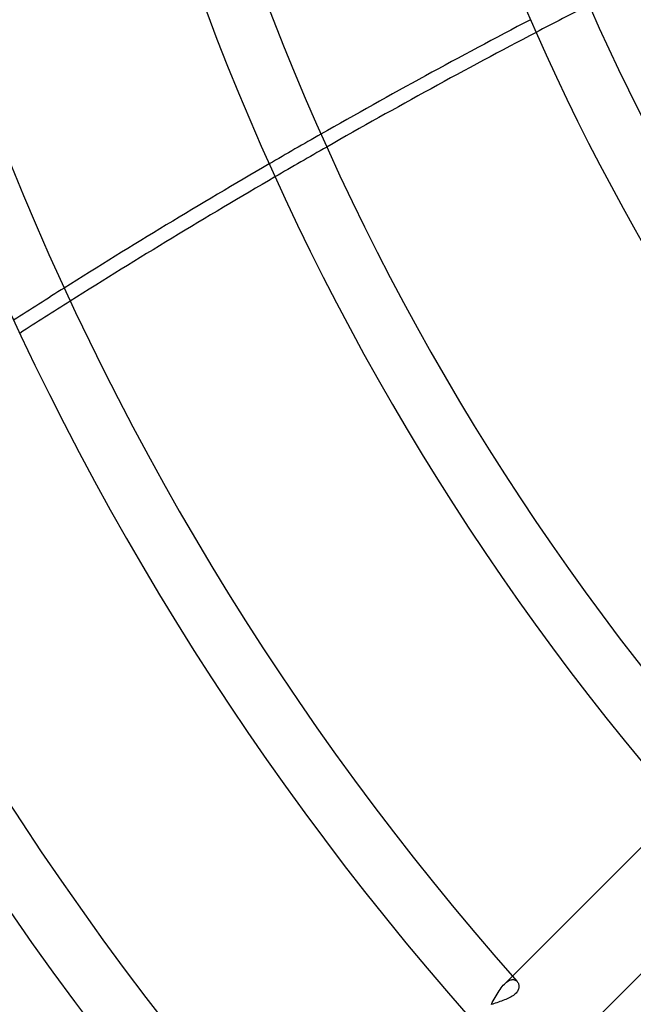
# Model space of a CAD drawing. Header units: millimetres. Extents: x -288 to 288, y -288 to 288.
# Tile 20 of 58: x -100 to -76, y -72 to -35. Entities that reach past the tile are written whole.
import ezdxf

# ---------------------------------------------------------------- set-up
doc = ezdxf.new("R2010")
doc.units = ezdxf.units.MM
doc.layers.add('MAIN-1', color=7, linetype='Continuous')
doc.layers.add('MAIN-2', color=7, linetype='Continuous')

msp = doc.modelspace()

# ---------------------------------------------------------------- linework, layer by layer
at = {"layer": 'MAIN-1'}
for p, q in [((-74.312, -64.724), (-80.871, -71.282)), ((-78.587, -73.793), (-71.984, -67.19)), ((-80.688, -71.489), (-80.672, -71.51)), ((-80.662, -71.832), (-80.68, -71.864)), ((-80.672, -71.51), (-80.657, -71.533)), ((-80.647, -71.799), (-80.662, -71.832)), ((-80.657, -71.533), (-80.645, -71.558)), ((-80.635, -71.767), (-80.647, -71.799)), ((-80.645, -71.558), (-80.635, -71.585)), ((-80.635, -71.585), (-80.628, -71.613)), ((-80.628, -71.735), (-80.635, -71.767)), ((-80.628, -71.613), (-80.624, -71.643)), ((-80.623, -71.704), (-80.628, -71.735)), ((-80.624, -71.643), (-80.622, -71.673)), ((-80.622, -71.673), (-80.623, -71.704)), ((-81.288, -72.229), (-81.346, -72.25)), ((-81.231, -72.208), (-81.288, -72.229)), ((-81.176, -72.186), (-81.231, -72.208)), ((-81.121, -72.165), (-81.176, -72.186)), ((-81.068, -72.142), (-81.121, -72.165)), ((-81.017, -72.119), (-81.068, -72.142)), ((-80.967, -72.095), (-81.017, -72.119)), ((-80.92, -72.069), (-80.967, -72.095)), ((-80.875, -72.043), (-80.92, -72.069)), ((-80.834, -72.016), (-80.875, -72.043)), ((-80.796, -71.987), (-80.834, -72.016)), ((-80.761, -71.958), (-80.796, -71.987)), ((-80.73, -71.928), (-80.761, -71.958)), ((-80.703, -71.896), (-80.73, -71.928)), ((-80.68, -71.864), (-80.703, -71.896)), ((-81.585, -72.337), (-81.646, -72.36)), ((-81.525, -72.315), (-81.585, -72.337)), ((-81.465, -72.293), (-81.525, -72.315)), ((-81.405, -72.272), (-81.465, -72.293)), ((-81.346, -72.25), (-81.405, -72.272))]:
    msp.add_line(p, q, dxfattribs=at)
for radius, start, end in [(121.362, 179.99998, 221.79742), (110.062, 179.99998, 221.46826), (98.762, 179.99998, 221.06358), (87.462, 179.99998, 219.22089), (119.102, 180.00002, 221.86509), (107.802, 180.00002, 221.54045), (96.502, 180.00002, 221.14087), (85.202, 180.00002, 217.27329), (81.36, 180.00002, 213.55732)]:
    msp.add_arc((0, 0), radius, start, end, dxfattribs=at)
for centre, major_axis, start_param, end_param in [((-21.235, -229.593), (-138.153, -190.151), -2.120729, -2.080301), ((-20.76, -229.938), (138.153, 190.151), 1.022193, 1.062596), ((-21.235, -229.593), (-138.153, -190.151), -2.07022, -2.029981), ((-20.76, -229.938), (138.153, 190.151), 1.072671, 1.112882)]:
    msp.add_ellipse(centre, major_axis=major_axis, ratio=0.809017, start_param=start_param, end_param=end_param, dxfattribs=at)
at = {"layer": 'MAIN-2'}
for p, q in [((-80.871, -71.282), (-81.176, -71.588)), ((-81.084, -71.507), (-81.053, -71.485)), ((-81.053, -71.485), (-81.023, -71.467)), ((-81.023, -71.467), (-80.993, -71.451)), ((-80.993, -71.451), (-80.964, -71.438)), ((-80.964, -71.438), (-80.936, -71.428)), ((-80.936, -71.428), (-80.908, -71.421)), ((-80.908, -71.421), (-80.881, -71.417)), ((-80.881, -71.417), (-80.855, -71.415)), ((-80.855, -71.415), (-80.83, -71.416)), ((-80.83, -71.416), (-80.806, -71.42)), ((-80.806, -71.42), (-80.783, -71.426)), ((-80.783, -71.426), (-80.762, -71.434)), ((-80.762, -71.434), (-80.741, -71.445)), ((-80.741, -71.445), (-80.722, -71.458)), ((-80.722, -71.458), (-80.705, -71.472)), ((-80.705, -71.472), (-80.688, -71.489)), ((-81.417, -71.902), (-81.378, -71.842)), ((-81.378, -71.842), (-81.339, -71.785)), ((-81.339, -71.785), (-81.299, -71.73)), ((-81.299, -71.73), (-81.258, -71.679)), ((-81.258, -71.679), (-81.217, -71.631)), ((-81.217, -71.631), (-81.176, -71.588)), ((-81.176, -71.588), (-81.145, -71.558)), ((-81.145, -71.558), (-81.114, -71.531)), ((-81.114, -71.531), (-81.084, -71.507)), ((-81.636, -72.291), (-81.601, -72.225)), ((-81.601, -72.225), (-81.565, -72.158)), ((-81.565, -72.158), (-81.529, -72.093)), ((-81.529, -72.093), (-81.492, -72.028)), ((-81.492, -72.028), (-81.455, -71.964)), ((-81.455, -71.964), (-81.417, -71.902)), ((-81.671, -72.356), (-81.636, -72.291))]:
    msp.add_line(p, q, dxfattribs=at)
for radius, end in [(243.5, 0), (227, 270.00002), (226, 270.00002)]:
    msp.add_arc((0, 0), radius, 179.99998, end, dxfattribs=at)
for centre, major_axis, start_param, end_param in [((-20.76, -229.938), (138.153, 190.151), 1.012062, 1.022193), ((-21.235, -229.593), (-138.153, -190.151), -2.080301, -2.07022), ((-20.76, -229.938), (138.153, 190.151), 1.062596, 1.072671), ((-21.235, -229.593), (-138.153, -190.151), -2.029981, -2.019941), ((-20.76, -229.938), (138.153, 190.151), 1.112882, 1.122915)]:
    msp.add_ellipse(centre, major_axis=major_axis, ratio=0.809017, start_param=start_param, end_param=end_param, dxfattribs=at)

doc.saveas('drawing.dxf')
